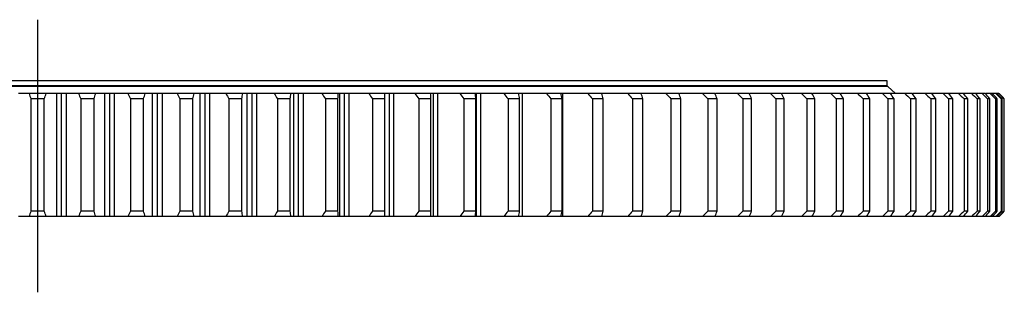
# Model space of a CAD drawing. Header units: millimetres. Extents: x -229 to 6561, y 5389 to 10576.
# Tile 5 of 14: x 1468 to 2230, y 7981 to 8192. Entities that reach past the tile are written whole.
import ezdxf

# ---------------------------------------------------------------- set-up
doc = ezdxf.new("R2010")
doc.units = ezdxf.units.MM
doc.header["$LTSCALE"] = 20

msp = doc.modelspace()

# ---------------------------------------------------------------- linework, layer by layer
at = {"lineweight": 25}
msp.add_line((1481.59, 8191.93), (1481.59, 7981.16), dxfattribs=at)
at = {"color": 7, "linetype": 'Continuous', "lineweight": 25}
for p, q in [((2139.59, 8144.77), (823.59, 8144.77)), ((2139.59, 8140.77), (2139.59, 8144.77)), ((2140.09, 8140.27), (823.09, 8140.27)), ((2139.59, 8140.77), (823.59, 8140.77)), ((2132.59, 8140.27), (2132.59, 8140.77)), ((2146.09, 8134.87), (2140.09, 8140.27)), ((1488.26, 8134.77), (1474.92, 8134.77)), ((1487.93, 8134.87), (1475.25, 8134.87)), ((1476.46, 8130.77), (1476.46, 8043.77)), ((1486.72, 8130.77), (1476.46, 8130.77)), ((1486.72, 8043.77), (1486.72, 8130.77)), ((1496.36, 8039.77), (1496.36, 8134.77)), ((1500.21, 8134.77), (1496.36, 8134.77)), ((1503.73, 8134.87), (1496.69, 8134.87)), ((1500.21, 8039.77), (1500.21, 8134.77)), ((1504.06, 8134.77), (1500.21, 8134.77)), ((1504.06, 8039.77), (1504.06, 8134.77)), ((1526.59, 8134.77), (1513.27, 8134.77)), ((1526.26, 8134.87), (1513.61, 8134.87)), ((1515.01, 8130.77), (1515.01, 8043.77)), ((1525.26, 8130.77), (1515.01, 8130.77)), ((1525.26, 8043.77), (1525.26, 8130.77)), ((1533.55, 8039.77), (1533.55, 8134.77)), ((1537.4, 8134.77), (1533.55, 8134.77)), ((1540.91, 8134.87), (1533.9, 8134.87)), ((1537.4, 8039.77), (1537.4, 8134.77)), ((1541.23, 8134.77), (1537.4, 8134.77)), ((1541.23, 8039.77), (1541.23, 8134.77)), ((1564.81, 8134.77), (1551.53, 8134.77)), ((1564.49, 8134.87), (1551.87, 8134.87)), ((1563.68, 8130.77), (1553.48, 8130.77)), ((1553.48, 8130.77), (1553.48, 8043.77)), ((1563.68, 8043.77), (1563.68, 8130.77)), ((1570.61, 8039.77), (1570.61, 8134.77)), ((1574.44, 8134.77), (1570.61, 8134.77)), ((1577.94, 8134.87), (1570.97, 8134.87)), ((1574.44, 8039.77), (1574.44, 8134.77)), ((1578.25, 8134.77), (1574.44, 8134.77)), ((1578.25, 8039.77), (1578.25, 8134.77)), ((1602.8, 8134.77), (1589.61, 8134.77)), ((1602.49, 8134.87), (1589.96, 8134.87)), ((1591.75, 8130.77), (1591.75, 8043.77)), ((1601.89, 8130.77), (1591.75, 8130.77)), ((1601.89, 8043.77), (1601.89, 8130.77)), ((1607.44, 8039.77), (1607.44, 8134.77)), ((1611.23, 8134.77), (1607.44, 8134.77)), ((1614.68, 8134.87), (1607.8, 8134.87)), ((1611.23, 8039.77), (1611.23, 8134.77)), ((1615.01, 8134.77), (1611.23, 8134.77)), ((1615.01, 8039.77), (1615.01, 8134.77)), ((1640.47, 8134.77), (1627.4, 8134.77)), ((1640.16, 8134.87), (1627.77, 8134.87)), ((1629.73, 8130.77), (1629.73, 8043.77)), ((1639.78, 8130.77), (1629.73, 8130.77)), ((1639.78, 8043.77), (1639.78, 8130.77)), ((1643.93, 8039.77), (1643.93, 8134.77)), ((1647.68, 8134.77), (1643.93, 8134.77)), ((1651.11, 8134.87), (1644.27, 8134.87)), ((1647.68, 8039.77), (1647.68, 8134.77)), ((1651.42, 8134.77), (1647.68, 8134.77)), ((1651.42, 8039.77), (1651.42, 8134.77)), ((1677.71, 8134.77), (1664.81, 8134.77)), ((1677.39, 8134.87), (1665.19, 8134.87)), ((1677.24, 8130.77), (1667.32, 8130.77)), ((1667.32, 8130.77), (1667.32, 8043.77)), ((1677.24, 8043.77), (1677.24, 8130.77)), ((1679.98, 8039.77), (1679.98, 8134.77)), ((1683.69, 8134.77), (1679.98, 8134.77)), ((1687.1, 8134.87), (1680.35, 8134.87)), ((1683.69, 8039.77), (1683.69, 8134.77)), ((1687.38, 8134.77), (1683.69, 8134.77)), ((1687.38, 8039.77), (1687.38, 8134.77)), ((1714.44, 8134.77), (1701.73, 8134.77)), ((1714.16, 8134.87), (1702.08, 8134.87)), ((1704.42, 8130.77), (1704.42, 8043.77)), ((1714.19, 8130.77), (1704.42, 8130.77)), ((1714.19, 8043.77), (1714.19, 8130.77)), ((1715.52, 8039.77), (1715.52, 8134.77)), ((1719.16, 8134.77), (1715.52, 8134.77)), ((1722.51, 8134.87), (1715.91, 8134.87)), ((1719.16, 8039.77), (1719.16, 8134.77)), ((1722.79, 8134.77), (1719.16, 8134.77)), ((1722.79, 8039.77), (1722.79, 8134.77)), ((1750.55, 8134.77), (1738.06, 8134.77)), ((1750.28, 8134.87), (1738.45, 8134.87)), ((1740.92, 8130.77), (1740.92, 8043.77)), ((1750.52, 8130.77), (1740.92, 8130.77)), ((1750.52, 8043.77), (1750.52, 8130.77)), ((1750.57, 8039.77), (1750.57, 8134.77)), ((1754.01, 8134.77), (1750.73, 8134.77)), ((1757.26, 8134.87), (1750.95, 8134.87)), ((1754.01, 8039.77), (1754.01, 8134.77)), ((1757.56, 8134.77), (1754.01, 8134.77)), ((1757.56, 8039.77), (1757.56, 8134.77)), ((1785.95, 8134.77), (1773.72, 8134.77)), ((1791.3, 8134.87), (1774.13, 8134.87)), ((1776.74, 8130.77), (1776.74, 8043.77)), ((1786.14, 8130.77), (1776.74, 8130.77)), ((1788.13, 8134.77), (1785.95, 8134.77)), ((1786.14, 8043.77), (1786.14, 8130.77)), ((1788.13, 8039.77), (1788.13, 8134.77)), ((1791.6, 8134.77), (1788.13, 8134.77)), ((1791.6, 8039.77), (1791.6, 8134.77)), ((1820.54, 8134.77), (1808.6, 8134.77)), ((1824.57, 8134.87), (1809, 8134.87)), ((1820.95, 8130.77), (1811.78, 8130.77)), ((1811.78, 8130.77), (1811.78, 8043.77)), ((1821.44, 8134.77), (1820.54, 8134.77)), ((1820.95, 8043.77), (1820.95, 8130.77)), ((1821.44, 8039.77), (1821.44, 8134.77)), ((1824.82, 8134.77), (1821.44, 8134.77)), ((1824.82, 8039.77), (1824.82, 8134.77)), ((1854.23, 8134.77), (1842.62, 8134.77)), ((1856.89, 8134.87), (1842.98, 8134.87)), ((1845.94, 8130.77), (1845.94, 8043.77)), ((1854.86, 8130.77), (1845.94, 8130.77)), ((1857.13, 8134.77), (1854.23, 8134.77)), ((1854.86, 8043.77), (1854.86, 8130.77)), ((1857.13, 8039.77), (1857.13, 8134.77)), ((1886.94, 8134.77), (1875.67, 8134.77)), ((1888.14, 8134.87), (1876.11, 8134.87)), ((1887.79, 8130.77), (1879.13, 8130.77)), ((1879.13, 8130.77), (1879.13, 8043.77)), ((1888.44, 8134.77), (1886.94, 8134.77)), ((1887.79, 8043.77), (1887.79, 8130.77)), ((1888.44, 8039.77), (1888.44, 8134.77)), ((1918.56, 8134.77), (1907.69, 8134.77)), ((1918.41, 8134.87), (1908.11, 8134.87)), ((1911.27, 8130.77), (1911.27, 8043.77)), ((1919.63, 8130.77), (1911.27, 8130.77)), ((1918.68, 8134.77), (1918.56, 8134.77)), ((1918.68, 8134.35), (1918.68, 8134.77)), ((1919.63, 8043.77), (1919.63, 8130.77)), ((1949.03, 8134.77), (1938.57, 8134.77)), ((1947.54, 8134.87), (1938.95, 8134.87)), ((1942.27, 8130.77), (1942.27, 8043.77)), ((1950.31, 8130.77), (1942.27, 8130.77)), ((1950.31, 8043.77), (1950.31, 8130.77)), ((1978.26, 8134.77), (1968.24, 8134.77)), ((1975.33, 8134.87), (1968.7, 8134.87)), ((1979.75, 8130.77), (1972.05, 8130.77)), ((1972.05, 8130.77), (1972.05, 8043.77)), ((1979.75, 8043.77), (1979.75, 8130.77)), ((2006.18, 8134.77), (1996.62, 8134.77)), ((2001.85, 8134.87), (1997, 8134.87)), ((2000.52, 8130.77), (2000.52, 8043.77)), ((2007.87, 8130.77), (2000.52, 8130.77)), ((2007.87, 8043.77), (2007.87, 8130.77)), ((2032.7, 8134.77), (2023.63, 8134.77)), ((2027.07, 8134.87), (2024.1, 8134.87)), ((2027.63, 8130.77), (2027.63, 8043.77)), ((2034.59, 8130.77), (2027.63, 8130.77)), ((2034.59, 8043.77), (2034.59, 8130.77)), ((2057.76, 8134.77), (2049.21, 8134.77)), ((2050.65, 8134.87), (2049.6, 8134.87)), ((2053.28, 8130.77), (2053.28, 8043.77)), ((2059.85, 8130.77), (2053.28, 8130.77)), ((2059.85, 8043.77), (2059.85, 8130.77)), ((2081.29, 8134.77), (2073.28, 8134.77)), ((2077.42, 8130.77), (2077.42, 8043.77)), ((2083.57, 8130.77), (2077.42, 8130.77)), ((2083.57, 8043.77), (2083.57, 8130.77)), ((2103.23, 8134.77), (2095.78, 8134.77)), ((2099.97, 8130.77), (2099.97, 8043.77)), ((2105.7, 8130.77), (2099.97, 8130.77)), ((2105.7, 8043.77), (2105.7, 8130.77)), ((2123.53, 8134.77), (2116.66, 8134.77)), ((2126.17, 8130.77), (2120.89, 8130.77)), ((2120.89, 8130.77), (2120.89, 8043.77)), ((2135.85, 8134.77), (2123.88, 8134.77)), ((2126.17, 8043.77), (2126.17, 8130.77)), ((2142.12, 8134.77), (2135.85, 8134.77)), ((2139.59, 8134.77), (2139.59, 8134.87)), ((2140.11, 8130.77), (2140.11, 8043.77)), ((2144.93, 8130.77), (2140.11, 8130.77)), ((2153.3, 8134.77), (2142.47, 8134.77)), ((2144.93, 8043.77), (2144.93, 8130.77)), ((2158.96, 8134.77), (2153.3, 8134.77)), ((2157.59, 8130.77), (2157.59, 8043.77)), ((2161.94, 8130.77), (2157.59, 8130.77)), ((2168.97, 8134.77), (2159.31, 8134.77)), ((2161.94, 8043.77), (2161.94, 8130.77)), ((2174, 8134.77), (2168.97, 8134.77)), ((2173.27, 8130.77), (2173.27, 8043.77)), ((2177.14, 8130.77), (2173.27, 8130.77)), ((2182.82, 8134.77), (2174.35, 8134.77)), ((2177.14, 8043.77), (2177.14, 8130.77)), ((2187.21, 8134.77), (2182.82, 8134.77)), ((2187.12, 8130.77), (2187.12, 8043.77)), ((2190.49, 8130.77), (2187.12, 8130.77)), ((2194.82, 8134.77), (2187.56, 8134.77)), ((2190.49, 8043.77), (2190.49, 8130.77)), ((2198.55, 8134.77), (2194.82, 8134.77)), ((2204.92, 8134.77), (2198.9, 8134.77)), ((2199.1, 8130.77), (2199.1, 8043.77)), ((2201.97, 8130.77), (2199.1, 8130.77)), ((2201.97, 8043.77), (2201.97, 8130.77)), ((2207.98, 8134.77), (2204.92, 8134.77)), ((2213.1, 8134.77), (2208.33, 8134.77)), ((2209.17, 8130.77), (2209.17, 8043.77)), ((2211.53, 8130.77), (2209.17, 8130.77)), ((2211.53, 8043.77), (2211.53, 8130.77)), ((2215.49, 8134.77), (2213.1, 8134.77)), ((2219.34, 8134.77), (2215.84, 8134.77)), ((2217.32, 8130.77), (2217.32, 8043.77)), ((2219.16, 8130.77), (2217.32, 8130.77)), ((2219.16, 8043.77), (2219.16, 8130.77)), ((2221.05, 8134.77), (2219.34, 8134.77)), ((2223.62, 8134.77), (2221.4, 8134.77)), ((2223.52, 8130.77), (2223.52, 8043.77)), ((2224.83, 8130.77), (2223.52, 8130.77)), ((2224.65, 8134.77), (2223.62, 8134.77)), ((2224.83, 8043.77), (2224.83, 8130.77)), ((2225.94, 8134.77), (2225, 8134.77)), ((2227.74, 8130.77), (2227.74, 8043.77)), ((2228.53, 8130.77), (2227.74, 8130.77)), ((2228.53, 8043.77), (2228.53, 8130.77)), ((2229.99, 8130.77), (2229.99, 8043.77)), ((2230.26, 8130.77), (2229.99, 8130.77)), ((2230.26, 8043.77), (2230.26, 8130.77)), ((1488.26, 8039.77), (1474.92, 8039.77)), ((1486.72, 8043.77), (1476.46, 8043.77)), ((1500.21, 8039.77), (1496.36, 8039.77)), ((1504.06, 8039.77), (1500.21, 8039.77)), ((1526.59, 8039.77), (1513.27, 8039.77)), ((1525.26, 8043.77), (1515.01, 8043.77)), ((1537.4, 8039.77), (1533.55, 8039.77)), ((1541.23, 8039.77), (1537.4, 8039.77)), ((1564.81, 8039.77), (1551.53, 8039.77)), ((1563.68, 8043.77), (1553.48, 8043.77)), ((1574.44, 8039.77), (1570.61, 8039.77)), ((1578.25, 8039.77), (1574.44, 8039.77)), ((1602.8, 8039.77), (1589.61, 8039.77)), ((1601.89, 8043.77), (1591.75, 8043.77)), ((1611.23, 8039.77), (1607.44, 8039.77)), ((1615.01, 8039.77), (1611.23, 8039.77)), ((1640.47, 8039.77), (1627.4, 8039.77)), ((1639.78, 8043.77), (1629.73, 8043.77)), ((1647.68, 8039.77), (1643.93, 8039.77)), ((1651.42, 8039.77), (1647.68, 8039.77)), ((1677.71, 8039.77), (1664.81, 8039.77)), ((1677.24, 8043.77), (1667.32, 8043.77)), ((1683.69, 8039.77), (1679.98, 8039.77)), ((1687.38, 8039.77), (1683.69, 8039.77)), ((1714.44, 8039.77), (1701.73, 8039.77)), ((1714.19, 8043.77), (1704.42, 8043.77)), ((1719.16, 8039.77), (1715.52, 8039.77)), ((1722.79, 8039.77), (1719.16, 8039.77)), ((1750.55, 8039.77), (1738.06, 8039.77)), ((1750.52, 8043.77), (1740.92, 8043.77)), ((1754.01, 8039.77), (1750.73, 8039.77)), ((1757.56, 8039.77), (1754.01, 8039.77)), ((1785.95, 8039.77), (1773.72, 8039.77)), ((1786.14, 8043.77), (1776.74, 8043.77)), ((1788.13, 8039.77), (1785.95, 8039.77)), ((1791.6, 8039.77), (1788.13, 8039.77)), ((1820.54, 8039.77), (1808.6, 8039.77)), ((1820.95, 8043.77), (1811.78, 8043.77)), ((1821.44, 8039.77), (1820.54, 8039.77)), ((1824.82, 8039.77), (1821.44, 8039.77)), ((1854.23, 8039.77), (1842.62, 8039.77)), ((1854.86, 8043.77), (1845.94, 8043.77)), ((1857.13, 8039.77), (1854.23, 8039.77)), ((1886.94, 8039.77), (1875.67, 8039.77)), ((1887.79, 8043.77), (1879.13, 8043.77)), ((1888.44, 8039.77), (1886.94, 8039.77)), ((1918.56, 8039.77), (1907.69, 8039.77)), ((1919.63, 8043.77), (1911.27, 8043.77)), ((1918.68, 8039.77), (1918.56, 8039.77)), ((1918.68, 8039.77), (1918.68, 8040.18)), ((1949.03, 8039.77), (1938.57, 8039.77)), ((1950.31, 8043.77), (1942.27, 8043.77)), ((1978.26, 8039.77), (1968.24, 8039.77)), ((1979.75, 8043.77), (1972.05, 8043.77)), ((2006.18, 8039.77), (1996.62, 8039.77)), ((2007.87, 8043.77), (2000.52, 8043.77)), ((2032.7, 8039.77), (2023.63, 8039.77)), ((2034.59, 8043.77), (2027.63, 8043.77)), ((2057.76, 8039.77), (2049.21, 8039.77)), ((2059.85, 8043.77), (2053.28, 8043.77)), ((2081.29, 8039.77), (2073.28, 8039.77)), ((2083.57, 8043.77), (2077.42, 8043.77)), ((2103.23, 8039.77), (2095.78, 8039.77)), ((2105.7, 8043.77), (2099.97, 8043.77)), ((2123.53, 8039.77), (2116.66, 8039.77)), ((2126.17, 8043.77), (2120.89, 8043.77)), ((2135.85, 8039.77), (2123.88, 8039.77)), ((2142.12, 8039.77), (2135.85, 8039.77)), ((2144.93, 8043.77), (2140.11, 8043.77)), ((2153.3, 8039.77), (2142.47, 8039.77)), ((2158.96, 8039.77), (2153.3, 8039.77)), ((2161.94, 8043.77), (2157.59, 8043.77)), ((2168.97, 8039.77), (2159.2, 8039.77)), ((2174, 8039.77), (2168.97, 8039.77)), ((2177.14, 8043.77), (2173.27, 8043.77)), ((2182.82, 8039.77), (2174.35, 8039.77)), ((2187.21, 8039.77), (2182.82, 8039.77)), ((2190.49, 8043.77), (2187.12, 8043.77)), ((2194.82, 8039.77), (2187.56, 8039.77)), ((2198.55, 8039.77), (2194.82, 8039.77)), ((2204.92, 8039.77), (2198.9, 8039.77)), ((2201.97, 8043.77), (2199.1, 8043.77)), ((2207.98, 8039.77), (2204.92, 8039.77)), ((2213.1, 8039.77), (2208.33, 8039.77)), ((2211.53, 8043.77), (2209.17, 8043.77)), ((2215.49, 8039.77), (2213.1, 8039.77)), ((2219.34, 8039.77), (2215.84, 8039.77)), ((2219.16, 8043.77), (2217.32, 8043.77)), ((2221.05, 8039.77), (2219.34, 8039.77)), ((2223.62, 8039.77), (2221.4, 8039.77)), ((2224.83, 8043.77), (2223.52, 8043.77)), ((2224.65, 8039.77), (2223.62, 8039.77)), ((2225.94, 8039.77), (2225, 8039.77)), ((2228.53, 8043.77), (2227.74, 8043.77)), ((2230.26, 8043.77), (2229.99, 8043.77))]:
    msp.add_line(p, q, dxfattribs=at)
for points in [[(1474.92, 8134.77), (1472.14, 8134.77), (1469.44, 8134.77), (1466.82, 8134.77)], [(1474.92, 8134.77), (1475.43, 8133.43), (1475.94, 8132.1), (1476.46, 8130.77)], [(1486.72, 8130.77), (1487.24, 8132.1), (1487.75, 8133.43), (1488.26, 8134.77)], [(1496.36, 8134.77), (1493.73, 8134.77), (1491.04, 8134.77), (1488.26, 8134.77)], [(1513.27, 8134.77), (1510.12, 8134.77), (1507.05, 8134.77), (1504.06, 8134.77)], [(1513.27, 8134.77), (1513.85, 8133.43), (1514.43, 8132.1), (1515.01, 8130.77)], [(1525.26, 8130.77), (1525.71, 8132.1), (1526.15, 8133.43), (1526.59, 8134.77)], [(1533.55, 8134.77), (1531.31, 8134.77), (1528.99, 8134.77), (1526.59, 8134.77)], [(1551.53, 8134.77), (1548.03, 8134.77), (1544.59, 8134.77), (1541.23, 8134.77)], [(1551.53, 8134.77), (1552.18, 8133.43), (1552.83, 8132.1), (1553.48, 8130.77)], [(1563.68, 8130.77), (1564.06, 8132.1), (1564.43, 8133.43), (1564.81, 8134.77)], [(1570.61, 8134.77), (1568.75, 8134.77), (1566.82, 8134.77), (1564.81, 8134.77)], [(1589.61, 8134.77), (1585.75, 8134.77), (1581.97, 8134.77), (1578.25, 8134.77)], [(1589.61, 8134.77), (1590.32, 8133.43), (1591.04, 8132.1), (1591.75, 8130.77)], [(1601.89, 8130.77), (1602.19, 8132.1), (1602.5, 8133.43), (1602.8, 8134.77)], [(1607.44, 8134.77), (1605.97, 8134.77), (1604.42, 8134.77), (1602.8, 8134.77)], [(1627.4, 8134.77), (1623.2, 8134.77), (1619.08, 8134.77), (1615.01, 8134.77)], [(1627.4, 8134.77), (1628.18, 8133.43), (1628.95, 8132.1), (1629.73, 8130.77)], [(1639.78, 8130.77), (1640.01, 8132.1), (1640.24, 8133.43), (1640.47, 8134.77)], [(1643.93, 8134.77), (1642.85, 8134.77), (1641.7, 8134.77), (1640.47, 8134.77)], [(1664.81, 8134.77), (1660.28, 8134.77), (1655.82, 8134.77), (1651.42, 8134.77)], [(1664.81, 8134.77), (1665.64, 8133.43), (1666.48, 8132.1), (1667.32, 8130.77)], [(1677.24, 8130.77), (1677.4, 8132.1), (1677.56, 8133.43), (1677.71, 8134.77)], [(1679.98, 8134.77), (1679.31, 8134.77), (1678.55, 8134.77), (1677.71, 8134.77)], [(1701.73, 8134.77), (1696.88, 8134.77), (1692.1, 8134.77), (1687.38, 8134.77)], [(1701.73, 8134.77), (1702.62, 8133.43), (1703.52, 8132.1), (1704.42, 8130.77)], [(1714.19, 8130.77), (1714.28, 8132.1), (1714.36, 8133.43), (1714.44, 8134.77)], [(1715.52, 8134.77), (1715.24, 8134.77), (1714.88, 8134.77), (1714.44, 8134.77)], [(1738.06, 8134.77), (1732.91, 8134.77), (1727.82, 8134.77), (1722.79, 8134.77)], [(1738.06, 8134.77), (1739.02, 8133.43), (1739.97, 8132.1), (1740.92, 8130.77)], [(1750.52, 8130.77), (1750.54, 8132.1), (1750.55, 8133.43), (1750.55, 8134.77)], [(1773.72, 8134.77), (1768.28, 8134.77), (1762.89, 8134.77), (1757.56, 8134.77)], [(1773.72, 8134.77), (1774.73, 8133.43), (1775.73, 8132.1), (1776.74, 8130.77)], [(1786.14, 8130.77), (1786.08, 8132.1), (1786.02, 8133.43), (1785.95, 8134.77)], [(1808.6, 8134.77), (1802.88, 8134.77), (1797.21, 8134.77), (1791.6, 8134.77)], [(1808.6, 8134.77), (1809.66, 8133.43), (1810.72, 8132.1), (1811.78, 8130.77)], [(1820.95, 8130.77), (1820.82, 8132.1), (1820.68, 8133.43), (1820.54, 8134.77)], [(1842.62, 8134.77), (1836.63, 8134.77), (1830.7, 8134.77), (1824.82, 8134.77)], [(1842.62, 8134.77), (1843.72, 8133.43), (1844.83, 8132.1), (1845.94, 8130.77)], [(1854.86, 8130.77), (1854.66, 8132.1), (1854.45, 8133.43), (1854.23, 8134.77)], [(1875.67, 8134.77), (1869.44, 8134.77), (1863.26, 8134.77), (1857.13, 8134.77)], [(1875.67, 8134.77), (1876.82, 8133.43), (1877.98, 8132.1), (1879.13, 8130.77)], [(1887.79, 8130.77), (1887.51, 8132.1), (1887.22, 8133.43), (1886.94, 8134.77)], [(1907.69, 8134.77), (1901.23, 8134.77), (1894.81, 8134.77), (1888.44, 8134.77)], [(1907.69, 8134.77), (1908.88, 8133.43), (1910.07, 8132.1), (1911.27, 8130.77)], [(1919.63, 8130.77), (1919.28, 8132.1), (1918.92, 8133.43), (1918.56, 8134.77)], [(1938.57, 8134.77), (1931.9, 8134.77), (1925.26, 8134.77), (1918.68, 8134.77)], [(1938.57, 8134.77), (1939.8, 8133.43), (1941.03, 8132.1), (1942.27, 8130.77)], [(1950.31, 8130.77), (1949.89, 8132.1), (1949.46, 8133.43), (1949.03, 8134.77)], [(1968.24, 8134.77), (1969.51, 8133.43), (1970.78, 8132.1), (1972.05, 8130.77)], [(1979.75, 8130.77), (1979.26, 8132.1), (1978.76, 8133.43), (1978.26, 8134.77)], [(1996.62, 8134.77), (1997.92, 8133.43), (1999.22, 8132.1), (2000.52, 8130.77)], [(2007.87, 8130.77), (2007.31, 8132.1), (2006.74, 8133.43), (2006.18, 8134.77)], [(2023.63, 8134.77), (2024.96, 8133.43), (2026.29, 8132.1), (2027.63, 8130.77)], [(2034.59, 8130.77), (2033.96, 8132.1), (2033.33, 8133.43), (2032.7, 8134.77)], [(2049.21, 8134.77), (2050.57, 8133.43), (2051.92, 8132.1), (2053.28, 8130.77)], [(2059.85, 8130.77), (2059.16, 8132.1), (2058.46, 8133.43), (2057.76, 8134.77)], [(2073.28, 8134.77), (2074.66, 8133.43), (2076.04, 8132.1), (2077.42, 8130.77)], [(2083.57, 8130.77), (2082.82, 8132.1), (2082.05, 8133.43), (2081.29, 8134.77)], [(2095.78, 8134.77), (2097.18, 8133.43), (2098.58, 8132.1), (2099.97, 8130.77)], [(2105.7, 8130.77), (2104.88, 8132.1), (2104.06, 8133.43), (2103.23, 8134.77)], [(2116.66, 8134.77), (2118.07, 8133.43), (2119.48, 8132.1), (2120.89, 8130.77)], [(2126.17, 8130.77), (2125.29, 8132.1), (2124.41, 8133.43), (2123.53, 8134.77)], [(2135.85, 8134.77), (2137.27, 8133.43), (2138.69, 8132.1), (2140.11, 8130.77)], [(2144.93, 8130.77), (2144, 8132.1), (2143.06, 8133.43), (2142.12, 8134.77)], [(2153.3, 8134.77), (2154.73, 8133.43), (2156.16, 8132.1), (2157.59, 8130.77)], [(2161.94, 8130.77), (2160.95, 8132.1), (2159.95, 8133.43), (2158.96, 8134.77)], [(2168.97, 8134.77), (2170.41, 8133.43), (2171.84, 8132.1), (2173.27, 8130.77)], [(2177.14, 8130.77), (2176.09, 8132.1), (2175.05, 8133.43), (2174, 8134.77)], [(2182.82, 8134.77), (2184.26, 8133.43), (2185.69, 8132.1), (2187.12, 8130.77)], [(2190.49, 8130.77), (2189.4, 8132.1), (2188.31, 8133.43), (2187.21, 8134.77)], [(2194.82, 8134.77), (2196.24, 8133.43), (2197.67, 8132.1), (2199.1, 8130.77)], [(2201.97, 8130.77), (2200.83, 8132.1), (2199.69, 8133.43), (2198.55, 8134.77)], [(2204.92, 8134.77), (2206.34, 8133.43), (2207.76, 8132.1), (2209.17, 8130.77)], [(2211.53, 8130.77), (2210.35, 8132.1), (2209.17, 8133.43), (2207.98, 8134.77)], [(2213.1, 8134.77), (2214.5, 8133.43), (2215.91, 8132.1), (2217.32, 8130.77)], [(2219.16, 8130.77), (2217.94, 8132.1), (2216.71, 8133.43), (2215.49, 8134.77)], [(2219.34, 8134.77), (2220.73, 8133.43), (2222.12, 8132.1), (2223.52, 8130.77)], [(2224.83, 8130.77), (2223.57, 8132.1), (2222.31, 8133.43), (2221.05, 8134.77)], [(2223.62, 8134.77), (2225, 8133.43), (2226.37, 8132.1), (2227.74, 8130.77)], [(2228.53, 8130.77), (2227.24, 8132.1), (2225.95, 8133.43), (2224.65, 8134.77)], [(2225.94, 8134.77), (2227.29, 8133.43), (2228.64, 8132.1), (2229.99, 8130.77)], [(2230.26, 8130.77), (2228.93, 8132.1), (2227.61, 8133.43), (2226.28, 8134.77)], [(1474.92, 8039.77), (1472.14, 8039.77), (1469.44, 8039.77), (1466.82, 8039.77)], [(1476.46, 8043.77), (1475.94, 8042.43), (1475.43, 8041.1), (1474.92, 8039.77)], [(1488.26, 8039.77), (1487.75, 8041.1), (1487.24, 8042.43), (1486.72, 8043.77)], [(1496.36, 8039.77), (1493.73, 8039.77), (1491.04, 8039.77), (1488.26, 8039.77)], [(1513.27, 8039.77), (1510.12, 8039.77), (1507.05, 8039.77), (1504.06, 8039.77)], [(1515.01, 8043.77), (1514.43, 8042.43), (1513.85, 8041.1), (1513.27, 8039.77)], [(1526.59, 8039.77), (1526.15, 8041.1), (1525.71, 8042.43), (1525.26, 8043.77)], [(1533.55, 8039.77), (1531.31, 8039.77), (1528.99, 8039.77), (1526.59, 8039.77)], [(1551.53, 8039.77), (1548.03, 8039.77), (1544.59, 8039.77), (1541.23, 8039.77)], [(1553.48, 8043.77), (1552.83, 8042.43), (1552.18, 8041.1), (1551.53, 8039.77)], [(1564.81, 8039.77), (1564.43, 8041.1), (1564.06, 8042.43), (1563.68, 8043.77)], [(1570.61, 8039.77), (1568.75, 8039.77), (1566.82, 8039.77), (1564.81, 8039.77)], [(1589.61, 8039.77), (1585.75, 8039.77), (1581.97, 8039.77), (1578.25, 8039.77)], [(1591.75, 8043.77), (1591.04, 8042.43), (1590.32, 8041.1), (1589.61, 8039.77)], [(1602.8, 8039.77), (1602.5, 8041.1), (1602.19, 8042.43), (1601.89, 8043.77)], [(1607.44, 8039.77), (1605.97, 8039.77), (1604.42, 8039.77), (1602.8, 8039.77)], [(1627.4, 8039.77), (1623.2, 8039.77), (1619.08, 8039.77), (1615.01, 8039.77)], [(1629.73, 8043.77), (1628.95, 8042.43), (1628.18, 8041.1), (1627.4, 8039.77)], [(1640.47, 8039.77), (1640.24, 8041.1), (1640.01, 8042.43), (1639.78, 8043.77)], [(1643.93, 8039.77), (1642.85, 8039.77), (1641.7, 8039.77), (1640.47, 8039.77)], [(1664.81, 8039.77), (1660.28, 8039.77), (1655.82, 8039.77), (1651.42, 8039.77)], [(1667.32, 8043.77), (1666.48, 8042.43), (1665.64, 8041.1), (1664.81, 8039.77)], [(1677.71, 8039.77), (1677.56, 8041.1), (1677.4, 8042.43), (1677.24, 8043.77)], [(1679.98, 8039.77), (1679.31, 8039.77), (1678.55, 8039.77), (1677.71, 8039.77)], [(1701.73, 8039.77), (1696.88, 8039.77), (1692.1, 8039.77), (1687.38, 8039.77)], [(1704.42, 8043.77), (1703.52, 8042.43), (1702.62, 8041.1), (1701.73, 8039.77)], [(1714.44, 8039.77), (1714.36, 8041.1), (1714.28, 8042.43), (1714.19, 8043.77)], [(1715.52, 8039.77), (1715.24, 8039.77), (1714.88, 8039.77), (1714.44, 8039.77)], [(1738.06, 8039.77), (1732.91, 8039.77), (1727.82, 8039.77), (1722.79, 8039.77)], [(1740.92, 8043.77), (1739.97, 8042.43), (1739.02, 8041.1), (1738.06, 8039.77)], [(1750.55, 8039.77), (1750.55, 8041.1), (1750.54, 8042.43), (1750.52, 8043.77)], [(1773.72, 8039.77), (1768.28, 8039.77), (1762.89, 8039.77), (1757.56, 8039.77)], [(1776.74, 8043.77), (1775.73, 8042.43), (1774.73, 8041.1), (1773.72, 8039.77)], [(1785.95, 8039.77), (1786.02, 8041.1), (1786.08, 8042.43), (1786.14, 8043.77)], [(1808.6, 8039.77), (1802.88, 8039.77), (1797.21, 8039.77), (1791.6, 8039.77)], [(1811.78, 8043.77), (1810.72, 8042.43), (1809.66, 8041.1), (1808.6, 8039.77)], [(1820.54, 8039.77), (1820.68, 8041.1), (1820.82, 8042.43), (1820.95, 8043.77)], [(1842.62, 8039.77), (1836.63, 8039.77), (1830.7, 8039.77), (1824.82, 8039.77)], [(1845.94, 8043.77), (1844.83, 8042.43), (1843.72, 8041.1), (1842.62, 8039.77)], [(1854.23, 8039.77), (1854.45, 8041.1), (1854.66, 8042.43), (1854.86, 8043.77)], [(1875.67, 8039.77), (1869.44, 8039.77), (1863.26, 8039.77), (1857.13, 8039.77)], [(1879.13, 8043.77), (1877.98, 8042.43), (1876.82, 8041.1), (1875.67, 8039.77)], [(1886.94, 8039.77), (1887.22, 8041.1), (1887.51, 8042.43), (1887.79, 8043.77)], [(1907.69, 8039.77), (1901.23, 8039.77), (1894.81, 8039.77), (1888.44, 8039.77)], [(1911.27, 8043.77), (1910.07, 8042.43), (1908.88, 8041.1), (1907.69, 8039.77)], [(1918.56, 8039.77), (1918.92, 8041.1), (1919.28, 8042.43), (1919.63, 8043.77)], [(1938.57, 8039.77), (1931.9, 8039.77), (1925.26, 8039.77), (1918.68, 8039.77)], [(1942.27, 8043.77), (1941.03, 8042.43), (1939.8, 8041.1), (1938.57, 8039.77)], [(1949.03, 8039.77), (1949.46, 8041.1), (1949.89, 8042.43), (1950.31, 8043.77)], [(1972.05, 8043.77), (1970.78, 8042.43), (1969.51, 8041.1), (1968.24, 8039.77)], [(1978.26, 8039.77), (1978.76, 8041.1), (1979.26, 8042.43), (1979.75, 8043.77)], [(2000.52, 8043.77), (1999.22, 8042.43), (1997.92, 8041.1), (1996.62, 8039.77)], [(2006.18, 8039.77), (2006.74, 8041.1), (2007.31, 8042.43), (2007.87, 8043.77)], [(2027.63, 8043.77), (2026.29, 8042.43), (2024.96, 8041.1), (2023.63, 8039.77)], [(2032.7, 8039.77), (2033.33, 8041.1), (2033.96, 8042.43), (2034.59, 8043.77)], [(2053.28, 8043.77), (2051.92, 8042.43), (2050.57, 8041.1), (2049.21, 8039.77)], [(2057.76, 8039.77), (2058.46, 8041.1), (2059.16, 8042.43), (2059.85, 8043.77)], [(2077.42, 8043.77), (2076.04, 8042.43), (2074.66, 8041.1), (2073.28, 8039.77)], [(2081.29, 8039.77), (2082.05, 8041.1), (2082.82, 8042.43), (2083.57, 8043.77)], [(2099.97, 8043.77), (2098.58, 8042.43), (2097.18, 8041.1), (2095.78, 8039.77)], [(2103.23, 8039.77), (2104.06, 8041.1), (2104.88, 8042.43), (2105.7, 8043.77)], [(2120.89, 8043.77), (2119.48, 8042.43), (2118.07, 8041.1), (2116.66, 8039.77)], [(2123.53, 8039.77), (2124.41, 8041.1), (2125.29, 8042.43), (2126.17, 8043.77)], [(2140.11, 8043.77), (2138.69, 8042.43), (2137.27, 8041.1), (2135.85, 8039.77)], [(2142.12, 8039.77), (2143.06, 8041.1), (2144, 8042.43), (2144.93, 8043.77)], [(2157.59, 8043.77), (2156.16, 8042.43), (2154.73, 8041.1), (2153.3, 8039.77)], [(2158.96, 8039.77), (2159.95, 8041.1), (2160.95, 8042.43), (2161.94, 8043.77)], [(2173.27, 8043.77), (2171.84, 8042.43), (2170.41, 8041.1), (2168.97, 8039.77)], [(2174, 8039.77), (2175.05, 8041.1), (2176.09, 8042.43), (2177.14, 8043.77)], [(2187.12, 8043.77), (2185.69, 8042.43), (2184.26, 8041.1), (2182.82, 8039.77)], [(2187.21, 8039.77), (2188.31, 8041.1), (2189.4, 8042.43), (2190.49, 8043.77)], [(2199.1, 8043.77), (2197.67, 8042.43), (2196.24, 8041.1), (2194.82, 8039.77)], [(2198.55, 8039.77), (2199.69, 8041.1), (2200.83, 8042.43), (2201.97, 8043.77)], [(2209.17, 8043.77), (2207.76, 8042.43), (2206.34, 8041.1), (2204.92, 8039.77)], [(2207.98, 8039.77), (2209.17, 8041.1), (2210.35, 8042.43), (2211.53, 8043.77)], [(2217.32, 8043.77), (2215.91, 8042.43), (2214.5, 8041.1), (2213.1, 8039.77)], [(2215.49, 8039.77), (2216.71, 8041.1), (2217.94, 8042.43), (2219.16, 8043.77)], [(2223.52, 8043.77), (2222.12, 8042.43), (2220.73, 8041.1), (2219.34, 8039.77)], [(2221.05, 8039.77), (2222.31, 8041.1), (2223.57, 8042.43), (2224.83, 8043.77)], [(2227.74, 8043.77), (2226.37, 8042.43), (2225, 8041.1), (2223.62, 8039.77)], [(2224.65, 8039.77), (2225.95, 8041.1), (2227.24, 8042.43), (2228.53, 8043.77)], [(2229.99, 8043.77), (2228.64, 8042.43), (2227.29, 8041.1), (2225.94, 8039.77)], [(2226.28, 8039.77), (2227.61, 8041.1), (2228.93, 8042.43), (2230.26, 8043.77)]]:
    msp.add_open_spline(points, degree=3, dxfattribs=at)
for points, knots in [([(1968.24, 8134.77), (1964.4, 8134.77), (1957.97, 8134.77), (1951.6, 8134.77), (1949.03, 8134.77)], [0, 0, 0, 0, 0.597599, 1, 1, 1, 1]), ([(1996.62, 8134.77), (1992.68, 8134.77), (1986.66, 8134.77), (1980.68, 8134.77), (1978.61, 8134.77)], [0, 0, 0, 0, 0.654453, 1, 1, 1, 1]), ([(2023.63, 8134.77), (2019.6, 8134.77), (2013.88, 8134.77), (2008.2, 8134.77), (2006.53, 8134.77)], [0, 0, 0, 0, 0.704868, 1, 1, 1, 1]), ([(2049.21, 8134.77), (2045.1, 8134.77), (2039.7, 8134.77), (2034.33, 8134.77), (2033.05, 8134.77)], [0, 0, 0, 0, 0.761053, 1, 1, 1, 1]), ([(2073.28, 8134.77), (2069.1, 8134.77), (2064.04, 8134.77), (2058.99, 8134.77), (2058.11, 8134.77)], [0, 0, 0, 0, 0.824418, 1, 1, 1, 1]), ([(2095.78, 8134.77), (2091.55, 8134.77), (2086.83, 8134.77), (2082.13, 8134.77), (2081.64, 8134.77)], [0, 0, 0, 0, 0.8968448, 1, 1, 1, 1]), ([(2116.66, 8134.77), (2112.38, 8134.77), (2108.02, 8134.77), (2103.67, 8134.77), (2103.58, 8134.77)], [0, 0, 0, 0, 0.98091, 1, 1, 1, 1]), ([(1968.24, 8039.77), (1964.4, 8039.77), (1957.97, 8039.77), (1951.6, 8039.77), (1949.03, 8039.77)], [0, 0, 0, 0, 0.597599, 1, 1, 1, 1]), ([(1996.62, 8039.77), (1992.68, 8039.77), (1986.66, 8039.77), (1980.68, 8039.77), (1978.61, 8039.77)], [0, 0, 0, 0, 0.654453, 1, 1, 1, 1]), ([(2023.63, 8039.77), (2019.6, 8039.77), (2013.88, 8039.77), (2008.2, 8039.77), (2006.53, 8039.77)], [0, 0, 0, 0, 0.704868, 1, 1, 1, 1]), ([(2049.21, 8039.77), (2045.1, 8039.77), (2039.7, 8039.77), (2034.33, 8039.77), (2033.05, 8039.77)], [0, 0, 0, 0, 0.7610534, 1, 1, 1, 1]), ([(2073.28, 8039.77), (2069.1, 8039.77), (2064.04, 8039.77), (2058.99, 8039.77), (2058.11, 8039.77)], [0, 0, 0, 0, 0.824418, 1, 1, 1, 1]), ([(2095.78, 8039.77), (2091.55, 8039.77), (2086.83, 8039.77), (2082.13, 8039.77), (2081.64, 8039.77)], [0, 0, 0, 0, 0.896845, 1, 1, 1, 1]), ([(2116.66, 8039.77), (2112.38, 8039.77), (2108.02, 8039.77), (2103.67, 8039.77), (2103.58, 8039.77)], [0, 0, 0, 0, 0.98091, 1, 1, 1, 1])]:
    msp.add_open_spline(points, degree=3, knots=knots, dxfattribs=at)

doc.saveas('drawing.dxf')
